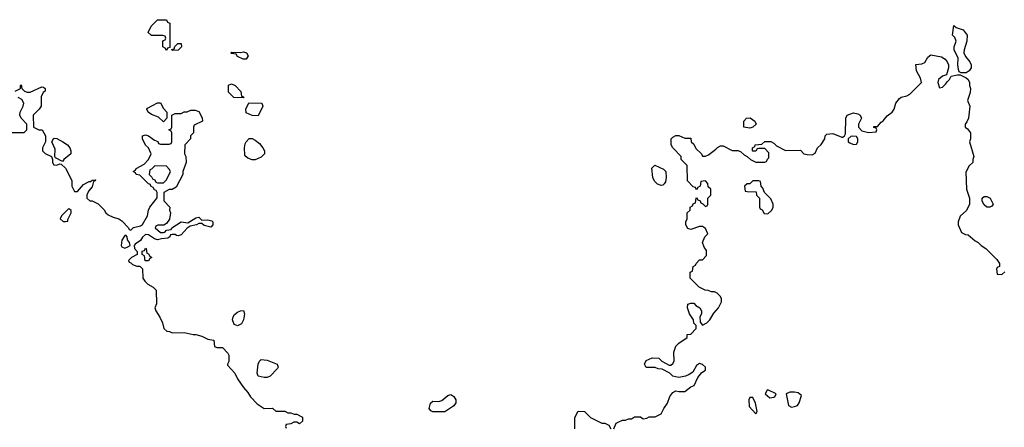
# Model space of a CAD drawing. Header units: inches. Extents: x 2554595 to 2793962, y 331849 to 426146.
# Tile 42 of 45: x 2650960 to 2657607, y 393744 to 396494. Entities that reach past the tile are written whole.
import ezdxf

# ---------------------------------------------------------------- set-up
doc = ezdxf.new("R2010")
doc.units = ezdxf.units.IN
doc.header["$MEASUREMENT"] = 0
doc.layers.add('C6359', color=7, linetype='Continuous')

msp = doc.modelspace()

# ---------------------------------------------------------------- linework, layer by layer
at = {"layer": 'C6359', "color": 5, "elevation": 20}
for points in [[(2651950, 396286), (2651942, 396302), (2651926, 396310), (2651927.3, 396347.3), (2651930, 396354), (2651942, 396358), (2651946, 396370), (2651942, 396382), (2651927.3, 396387.3), (2651850, 396388), (2651828, 396408), (2651848, 396450), (2651890, 396494), (2651950, 396494), (2651958, 396478), (2651974, 396470), (2651974, 396306), (2651958, 396302)], [(2657350, 396135.3), (2657316.4, 396136.4), (2657303.1, 396143.1), (2657298, 396158), (2657292.7, 396190), (2657295.5, 396235.5), (2657268.4, 396291.6), (2657268, 396310), (2657282, 396350), (2657273.6, 396373.6), (2657258, 396390), (2657266, 396454), (2657282, 396442), (2657330, 396424.7), (2657356, 396390), (2657354.8, 396350), (2657336, 396290), (2657334.8, 396270), (2657345.5, 396245.5), (2657374.8, 396210), (2657382.8, 396190), (2657382.8, 396170), (2657370, 396148.7)], [(2651990, 396286), (2651986, 396294), (2652002, 396298), (2652007.3, 396312.7), (2652027.3, 396332.7), (2652050, 396334), (2652052, 396310), (2652030, 396288)], [(2652490, 396228), (2652468.4, 396228.4), (2652430, 396246), (2652422, 396262), (2652390, 396266), (2652386, 396270), (2652390, 396274), (2652450, 396272), (2652470, 396278), (2652491.6, 396271.6), (2652502, 396250)], [(2652470, 395966), (2652406, 395970), (2652370, 396006), (2652370, 396052), (2652390, 396062), (2652414, 396050), (2652452, 396010), (2652458, 395978), (2652470, 395974), (2652474, 395970)], [(2651930, 395806), (2651896.4, 395836.4), (2651850, 395855.3), (2651828, 395870), (2651818, 395890), (2651823.1, 395896.9), (2651890, 395934), (2651910, 395934), (2651930, 395894), (2651954, 395870), (2651954, 395830)], [(2652570, 395846), (2652530, 395848), (2652490, 395866), (2652486, 395890), (2652507.3, 395932.7), (2652594, 395930), (2652602, 395910)], [(2655890, 395762), (2655848, 395770), (2655848, 395810), (2655866, 395830), (2655891.6, 395831.6), (2655922, 395810), (2655931.6, 395788.4), (2655910, 395768.7)], [(2656572.7, 395707.3), (2656554, 395690), (2656554, 395670), (2656563.6, 395663.6), (2656590, 395652), (2656610, 395654), (2656618, 395670), (2656618, 395690), (2656610, 395706)], [(2651250, 395538), (2651202, 395562), (2651198, 395570), (2651200.4, 395620.4), (2651178, 395670), (2651190, 395694), (2651210, 395692), (2651250.9, 395670.9), (2651282, 395650), (2651298, 395630), (2651304.7, 395610), (2651304.7, 395590), (2651258, 395550)], [(2652530, 395548), (2652500.4, 395560.4), (2652486, 395570), (2652480.4, 395580.4), (2652478, 395630), (2652483.1, 395656.9), (2652488.9, 395671.1), (2652510, 395692), (2652530, 395692), (2652550, 395682), (2652578, 395658), (2652602, 395630), (2652612, 395610), (2652612, 395590), (2652590, 395566), (2652550, 395548)], [(2651872.7, 395507.3), (2651850, 395486), (2651838, 395482), (2651834, 395450), (2651852.7, 395432.7), (2651858, 395418), (2651872.7, 395412.7), (2651878, 395398), (2651890, 395394), (2651930, 395394), (2651950, 395414), (2651978, 395470), (2651970, 395486), (2651950, 395506)], [(2655290, 395375.3), (2655264.7, 395384.7), (2655245.2, 395405.2), (2655235.3, 395430), (2655228, 395492), (2655248.4, 395511.6), (2655305.4, 395485.4), (2655322, 395470), (2655324.7, 395430), (2655318.8, 395401.2), (2655310, 395386), (2655302, 395378)], [(2655950, 395406), (2655910, 395406), (2655890, 395386), (2655870, 395386), (2655854, 395370), (2655858, 395338), (2655870, 395334), (2655932.7, 395332.7), (2655934, 395310), (2655954, 395290), (2655954, 395230), (2655958, 395218), (2655972, 395212), (2655986.4, 395186.4), (2656010, 395184.7), (2656038, 395210), (2656046, 395230), (2656046, 395250), (2656030, 395286), (2655987.3, 395327.3), (2655976.4, 395356.4), (2655966, 395370), (2655962, 395402)], [(2657488.4, 395228.4), (2657470, 395246), (2657458, 395270), (2657458, 395290), (2657470, 395302), (2657490, 395302), (2657510.9, 395290.9), (2657532, 395250), (2657523.6, 395236.4), (2657510, 395228.7)], [(2651290, 395218), (2651242, 395170), (2651234, 395150), (2651252.7, 395132.7), (2651270, 395132), (2651286, 395134), (2651286, 395146), (2651308, 395190), (2651307.3, 395207.3), (2651296.4, 395216.4)], [(2651678, 395038), (2651670, 395038), (2651650, 395006), (2651644.7, 394970), (2651650, 394962), (2651670, 394952), (2651690, 394962), (2651706, 394970), (2651702, 394990), (2651688, 395010), (2651686, 395030)], [(2651807.3, 394867.3), (2651802, 394902), (2651786, 394910), (2651787.3, 394932.7), (2651802, 394938), (2651810, 394952), (2651814, 394950), (2651818, 394918), (2651830, 394914), (2651838, 394898), (2651852, 394890), (2651838, 394882), (2651830, 394868)], [(2652430, 394428), (2652410, 394438), (2652405.2, 394445.2), (2652397.2, 394470), (2652401.2, 394490), (2652410, 394504.7), (2652430, 394521), (2652450, 394531), (2652470, 394532), (2652478, 394510), (2652471.1, 394468.9), (2652456.9, 394443.1)], [(2652610, 394081.2), (2652569, 394090), (2652564, 394110), (2652568.9, 394171.1), (2652578, 394190), (2652590, 394202), (2652630, 394198), (2652698, 394170), (2652704.7, 394150), (2652699.8, 394140.2), (2652650, 394089), (2652630, 394081.2)], [(2656010, 393998), (2656005.4, 393994.6), (2655992, 393970), (2656023.6, 393943.6), (2656050, 393946.8), (2656058, 393950), (2656066, 393970)], [(2656190, 393982), (2656159.6, 393980.4), (2656134, 393970), (2656151.1, 393891.1), (2656170, 393881), (2656190, 393884.7), (2656210, 393892), (2656222, 393910), (2656238, 393958), (2656216.4, 393976.4)], [(2653830, 393848.7), (2653749.2, 393849.2), (2653734.6, 393854.6), (2653724, 393870), (2653733.6, 393906.4), (2653750, 393921), (2653790, 393918.8), (2653810, 393924.7), (2653850, 393958), (2653870, 393964.7), (2653890, 393952), (2653904.7, 393930), (2653904.7, 393910), (2653890, 393888)], [(2655910, 393946), (2655890, 393946), (2655882, 393930), (2655883.6, 393883.6), (2655930, 393834), (2655938, 393850), (2655927.3, 393907.3)]]:
    msp.add_lwpolyline(points, close=True, dxfattribs=at)
for points in [[(2654970, 393734), (2654987.3, 393772.7), (2655000.4, 393779.6), (2655028.4, 393791.6), (2655050, 393792), (2655070, 393802), (2655090, 393802), (2655110, 393814), (2655150, 393814), (2655170, 393802), (2655194.6, 393805.4), (2655210, 393814), (2655250, 393814), (2655290, 393834), (2655308, 393870), (2655333.6, 393906.4), (2655350, 393952), (2655370, 393978), (2655390, 393991), (2655410, 393984.7), (2655450, 393986), (2655490, 394018), (2655513.2, 394026.8), (2655539, 394081), (2655566, 394114), (2655588.7, 394130), (2655588.7, 394150), (2655570, 394168.7), (2655550, 394174), (2655530, 394162), (2655503.6, 394116.4), (2655479.8, 394100.2), (2655454, 394090), (2655410, 394081.2), (2655370, 394089.2), (2655350, 394108.7), (2655296.4, 394136.4), (2655270, 394138), (2655250, 394148), (2655190, 394148), (2655178, 394170), (2655190, 394194), (2655230, 394212), (2655274, 394210), (2655294, 394190), (2655343.6, 394163.6), (2655356.4, 394163.6), (2655370, 394174), (2655378, 394190), (2655375.3, 394250), (2655389, 394291), (2655410, 394312), (2655466, 394350), (2655466, 394370), (2655490, 394372), (2655526, 394410), (2655526, 394430), (2655510, 394446), (2655508, 394470), (2655482, 394510), (2655468, 394550), (2655470, 394574), (2655490, 394582), (2655510, 394582), (2655525.4, 394565.4), (2655552, 394550), (2655562, 394530), (2655562, 394510), (2655552, 394490), (2655552.7, 394452.7), (2655570, 394434), (2655598, 394450), (2655618, 394470), (2655645.2, 394514.8), (2655678, 394550), (2655698, 394590), (2655698, 394610), (2655690, 394626), (2655668.4, 394648.4), (2655650, 394658), (2655630, 394658), (2655607.3, 394667.3), (2655588.4, 394668.4), (2655546, 394690), (2655486, 394750), (2655486, 394790), (2655502, 394798), (2655506, 394830), (2655522, 394838), (2655526, 394850), (2655550, 394874), (2655570, 394874), (2655596.4, 394903.6), (2655596.4, 394936.4), (2655580.4, 394960.4), (2655568.7, 394990), (2655586, 395030), (2655606, 395050), (2655590, 395086), (2655570, 395098), (2655550, 395098), (2655490, 395078), (2655470, 395086), (2655458, 395110), (2655458, 395130), (2655466, 395150), (2655466, 395190), (2655486, 395210), (2655486, 395230), (2655502, 395238), (2655507.3, 395252.7), (2655522, 395258), (2655526, 395290), (2655530, 395294), (2655538, 395278), (2655552.7, 395272.7), (2655558, 395258), (2655572.7, 395252.7), (2655590, 395234), (2655602, 395238), (2655606, 395250), (2655606, 395290), (2655626, 395310), (2655626, 395350), (2655607.3, 395367.3), (2655606, 395390), (2655590, 395406), (2655558, 395402), (2655554, 395370), (2655538, 395362), (2655530, 395346), (2655522, 395362), (2655507.3, 395367.3), (2655467.3, 395407.3), (2655466, 395510), (2655426, 395550), (2655426, 395570), (2655368.7, 395628.7), (2655358, 395650), (2655358, 395690), (2655370, 395702), (2655390, 395712), (2655410, 395712), (2655450, 395694), (2655490, 395694), (2655494, 395670), (2655510, 395654), (2655525.4, 395625.4), (2655562, 395590), (2655570, 395574), (2655590, 395574), (2655610, 395582), (2655660.4, 395619.6), (2655670, 395632), (2655690, 395642), (2655710, 395642), (2655770, 395612), (2655808.4, 395611.6), (2655825.4, 395605.4), (2655850, 395582), (2655872, 395572), (2655894, 395550), (2655930, 395534), (2655990, 395534), (2656002, 395538), (2656007.3, 395552.7), (2656018, 395562), (2656016.4, 395596.4), (2655990, 395626), (2655950, 395626), (2655938, 395622), (2655930, 395606), (2655910, 395606), (2655906, 395610), (2655906, 395630), (2655922, 395638), (2655926, 395650), (2655970, 395654), (2655990, 395672), (2656030, 395672), (2656050, 395662), (2656070, 395642), (2656130, 395612), (2656230, 395614), (2656254, 395590), (2656276.4, 395583.6), (2656310, 395582), (2656330, 395594), (2656346, 395630), (2656370, 395652), (2656395.3, 395690), (2656398, 395710), (2656410, 395722), (2656450, 395726), (2656510, 395702), (2656518, 395702), (2656528.4, 395711.6), (2656535.3, 395724.7), (2656538, 395830), (2656546, 395850), (2656563.1, 395856.9), (2656590, 395864.7), (2656618.8, 395858.8), (2656634, 395850), (2656642, 395830), (2656622, 395790), (2656622, 395770), (2656644.7, 395744.7), (2656690, 395732), (2656742, 395738), (2656746, 395750), (2656742, 395762), (2656727.3, 395767.3), (2656726, 395774), (2656750, 395774), (2656776.4, 395803.6), (2656790, 395812), (2656815.5, 395844.5), (2656850, 395871.3), (2656864, 395890), (2656874, 395930), (2656898.6, 395961.4), (2656910, 395970.8), (2656950, 395981), (2656970, 395991.3), (2657048.7, 396070), (2657040.2, 396100.2), (2657014, 396150), (2657009, 396191), (2657050, 396196), (2657070, 396206), (2657090, 396242), (2657110, 396258), (2657184, 396244), (2657207.5, 396227.5), (2657221, 396210), (2657231, 396190), (2657231, 396169), (2657216.9, 396123.1), (2657190, 396114), (2657162.8, 396090), (2657158.8, 396070), (2657170, 396034), (2657190, 396038), (2657210, 396058), (2657222.7, 396077.3), (2657238, 396090), (2657248, 396112), (2657290, 396122), (2657310, 396122), (2657350, 396102), (2657362, 396090), (2657370.9, 396070.9), (2657371.3, 396050), (2657378, 396030), (2657376.9, 396003.1), (2657358, 395950), (2657374, 395910), (2657366, 395830), (2657354.8, 395805.2), (2657342, 395790), (2657342, 395770), (2657358, 395758), (2657378, 395730), (2657378, 395690), (2657371.3, 395670), (2657402, 395570), (2657394, 395550), (2657394, 395530), (2657370, 395508), (2657346.4, 395466.4), (2657351.3, 395350), (2657372, 395290), (2657372, 395250), (2657352.7, 395207.3), (2657310, 395168), (2657296, 395130), (2657296, 395110), (2657318, 395058), (2657344.7, 395044.7), (2657362, 395042), (2657410, 395002), (2657430, 394992), (2657450.9, 394970.9), (2657482, 394950), (2657556.9, 394876.9), (2657574, 394850), (2657574, 394830), (2657558, 394822), (2657554, 394810), (2657558, 394778), (2657590, 394774), (2657610, 394794)], [(2650930, 396012), (2650966, 396030), (2650966, 396050), (2650970, 396054), (2650974, 396030), (2650991.6, 396011.6), (2651010, 396004.7), (2651030, 396004.7), (2651110, 396042), (2651119.6, 396039.6), (2651132, 396030), (2651131.3, 396011.3), (2651118, 396002), (2651106, 395974), (2651104.7, 395910), (2651091.3, 395890), (2651051.1, 395848.9), (2651054, 395770), (2651090, 395752), (2651110.9, 395750.9), (2651134, 395710), (2651134, 395670), (2651114, 395630), (2651114, 395610), (2651131.6, 395591.6), (2651174, 395570), (2651182, 395550), (2651182, 395530), (2651190, 395514), (2651210, 395512), (2651230, 395522), (2651239.6, 395519.6), (2651270, 395491.3), (2651311.3, 395410), (2651312, 395370), (2651330, 395334), (2651350, 395334), (2651390, 395382), (2651430, 395402), (2651438, 395402), (2651450, 395412), (2651472.7, 395412.7), (2651470, 395406), (2651458, 395402), (2651450, 395366), (2651423.6, 395336.4), (2651414, 395310), (2651414, 395290), (2651432.7, 395272.7), (2651450, 395272), (2651490, 395252), (2651530, 395212), (2651542, 395190), (2651556.9, 395176.9), (2651590, 395162), (2651630, 395151.3), (2651650, 395138), (2651694, 395090), (2651698, 395078), (2651710, 395074), (2651728.4, 395091.6), (2651776.4, 395103.6), (2651790, 395112), (2651822, 395170), (2651829, 395210), (2651839, 395230), (2651887.3, 395292.7), (2651887.3, 395327.3), (2651882, 395342), (2651870, 395346), (2651862, 395362), (2651846, 395370), (2651842, 395382), (2651830, 395386), (2651770, 395446), (2651746, 395450), (2651742, 395462), (2651726, 395470), (2651742, 395478), (2651746, 395490), (2651800.4, 395519.6), (2651828.9, 395551.1), (2651848, 395590), (2651828.7, 395630), (2651810, 395648.7), (2651789, 395690), (2651788.4, 395711.6), (2651810, 395718), (2651830, 395711.3), (2651870, 395682), (2651892.7, 395672.7), (2651898, 395658), (2651910, 395654), (2651970, 395654), (2651982, 395658), (2651986, 395670), (2651986, 395730), (2651982, 395742), (2651966, 395750), (2651982, 395758), (2651986, 395770), (2651986, 395850), (2652010, 395862), (2652050, 395862), (2652070, 395872), (2652090, 395872), (2652116.4, 395883.6), (2652143.6, 395883.6), (2652170, 395874), (2652191.6, 395831.6), (2652194, 395810), (2652138, 395782), (2652134, 395770), (2652134, 395730), (2652114, 395710), (2652114, 395690), (2652074, 395650), (2652072, 395590), (2652082, 395570), (2652084.7, 395530), (2652062, 395470), (2652062, 395450), (2652016.9, 395363.1), (2651990, 395348), (2651970, 395348), (2651932.7, 395327.3), (2651932.7, 395272.7), (2651974, 395230), (2651972, 395210), (2651978, 395190), (2651970.8, 395149.2), (2651950, 395118), (2651932, 395108), (2651892.7, 395107.3), (2651878, 395102), (2651874, 395090), (2651910, 395058), (2651930, 395058), (2651939, 395061), (2651950, 395074), (2651982, 395078), (2651986, 395090), (2652050, 395131), (2652095.3, 395124.7), (2652150, 395158), (2652170, 395162), (2652190, 395142), (2652230, 395144.7), (2652257.3, 395137.3), (2652264.7, 395130), (2652264.7, 395110), (2652250, 395095.3), (2652206.3, 395106.3), (2652190, 395118), (2652170, 395118), (2652154, 395110), (2652110, 395102), (2652090, 395088.7), (2652050, 395042), (2652030, 395035.3), (2652018, 395038), (2652010, 395046), (2651990, 395046), (2651978, 395042), (2651974, 395030), (2651959.6, 395020.4), (2651916.4, 395016.4), (2651890.9, 395009.1), (2651870, 395015.3), (2651830, 395042), (2651810, 395046), (2651790, 395028), (2651774.8, 395005.2), (2651739.6, 394980.4), (2651732, 394970), (2651734, 394950), (2651754, 394930), (2651754, 394910), (2651714, 394890), (2651694, 394870), (2651698, 394858), (2651710, 394854), (2651722, 394842), (2651750, 394832), (2651772, 394832), (2651790, 394814), (2651792, 394750), (2651804.7, 394730), (2651824.7, 394710), (2651862, 394690), (2651882, 394670), (2651883.6, 394576.4), (2651872, 394550), (2651878, 394530), (2651906.8, 394486.8), (2651924.7, 394450), (2651934, 394410), (2651952.7, 394392.7), (2651971.6, 394391.6), (2651990, 394382), (2652070, 394384.7), (2652130, 394371.3), (2652150, 394371), (2652190, 394358), (2652230, 394338), (2652271.6, 394331.6), (2652274, 394290), (2652290, 394282), (2652330, 394282), (2652365.4, 394245.4), (2652371.3, 394230), (2652371.3, 394188.7), (2652362, 394170), (2652363.6, 394163.6), (2652412, 394110), (2652431.1, 394071.1), (2652470, 394012), (2652499.8, 393979.8), (2652518, 393950), (2652563.5, 393903.5), (2652610, 393872), (2652667.3, 393872.7), (2652690, 393854), (2652750, 393852), (2652770, 393842), (2652790, 393842), (2652812.7, 393832.7), (2652830, 393832), (2652870, 393812), (2652870, 393786), (2652850, 393768), (2652830, 393778), (2652810, 393778), (2652790, 393768), (2652758, 393762), (2652754, 393750), (2652758, 393738)], [(2650850, 395734), (2650990, 395732), (2651008, 395750), (2651008, 395790), (2650968.9, 395828.9), (2650962, 395850), (2650964, 395870), (2650984, 395910), (2650988.7, 395930), (2650974.6, 395954.6), (2650950, 395968.7)], [(2654707.3, 393732.7), (2654708.7, 393811.3), (2654730, 393854), (2654774, 393850), (2654814, 393810), (2654890, 393772), (2654911.3, 393771.3), (2654938, 393758), (2654950, 393734)]]:
    msp.add_lwpolyline(points, dxfattribs=at)

doc.saveas('drawing.dxf')
